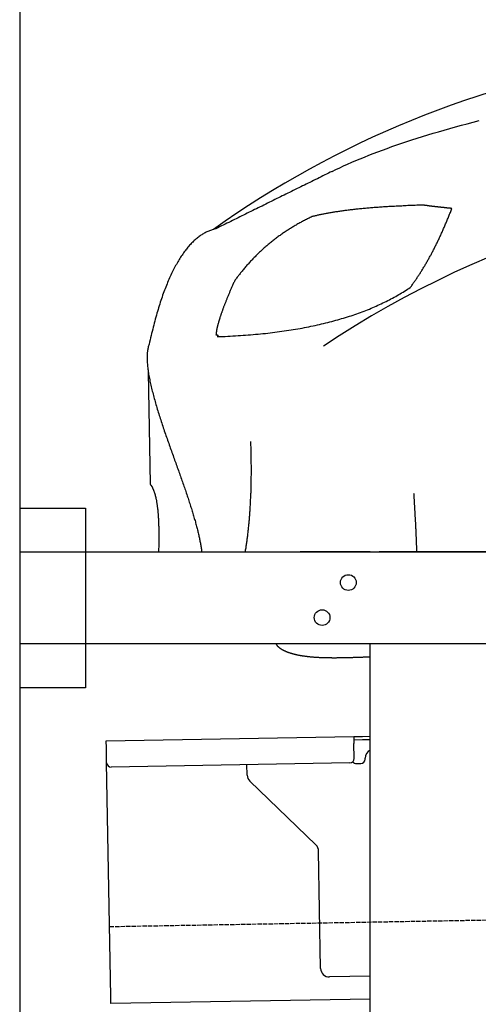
# Model space of a CAD drawing. Extents: x 1073 to 6773, y 5991 to 11616.
# Tile 35 of 58: x 1073 to 1596, y 9922 to 11046. Entities that reach past the tile are written whole.
import ezdxf

# ---------------------------------------------------------------- set-up
doc = ezdxf.new("R2010")
doc.units = 0
doc.linetypes.add('GEN3', pattern=[6.25, 5, -1.25])
doc.layers.get('0').update_dxf_attribs({"linetype": 'CONTINUOUS'})
doc.layers.add('3', color=6, linetype='GEN3')
doc.layers.add('CAR', color=10, linetype='CONTINUOUS')

msp = doc.modelspace()

# ---------------------------------------------------------------- linework, layer by layer
for p, q in [((1072.8, 11115.9), (1072.8, 6165.9)), ((1072.8, 10488), (1147.8, 10488)), ((1147.8, 10488), (1147.8, 10283)), ((1072.8, 10438), (1812.8, 10438)), ((1472.8, 10438), (1392.8, 10438)), ((1472.8, 10438), (1482.8, 10438)), ((1722.8, 10438), (1482.8, 10438)), ((1812.8, 10333), (1072.8, 10333)), ((1472.8, 8708), (1472.8, 10333)), ((1147.8, 10283), (1072.8, 10283)), ((1171.6, 10222.3), (1454, 10227.2)), ((1171.7, 10214.3), (1171.6, 10222.3)), ((1454, 10227.2), (1464, 10227.4)), ((1454, 10227.2), (1454.2, 10219.2)), ((1464.1, 10223.4), (1454.1, 10223.2)), ((1454.5, 10202.2), (1454.2, 10219.2)), ((1464, 10227.4), (1472.8, 10227.5)), ((1472.8, 10223.5), (1464.1, 10223.4)), ((1172, 10197.3), (1171.7, 10214.3)), ((1176.7, 9930.3), (1172, 10197.3)), ((1449.6, 10197.1), (1177.1, 10192.4)), ((1457.1, 10196.3), (1462.1, 10196.3)), ((1467, 10201.4), (1467, 10202.4)), ((1332.3, 10183.2), (1332.1, 10195.1)), ((1410.8, 10103.4), (1335.3, 10176.2)), ((1416.1, 9962.5), (1413.8, 10096.3)), ((1472.8, 9953.5), (1426.3, 9952.7)), ((1176.8, 9922.3), (1176.7, 9930.3)), ((1472.8, 9927.5), (1176.8, 9922.3))]:
    msp.add_line(p, q)
for centre in [(1447.8, 10403), (1417.8, 10363)]:
    msp.add_circle(centre, 9)
for centre, radius, start, end in [((1477, 10202.6), 10, 114.7874, 181), ((1177, 10197.4), 5, 181, 271), ((1449.5, 10202.1), 5, 271, 1), ((1457, 10201.3), 5, 214.2367, 271), ((1462, 10201.3), 5, 271, 1), ((1342.3, 10183.4), 10, 181, 226), ((1403.8, 10096.2), 10, 1, 46), ((1426.1, 9962.7), 10, 181, 271)]:
    msp.add_arc(centre, radius, start, end)
at = {"layer": '3'}
msp.add_line((1175.3, 10010.3), (6230.5, 10098.5), dxfattribs=at)
at = {"layer": 'CAR'}
msp.add_line((1219.5, 10643.5), (1221.7, 10515.2), dxfattribs=at)
for points in [[(1429.2, 10872.4, 0), (1433.5, 10874.5, 0), (1437.9, 10876.6, 0), (1442.4, 10878.6, 0), (1446.9, 10880.7, 0), (1451.6, 10882.8, 0), (1456.3, 10884.8, 0), (1461.2, 10886.8, 0), (1466.1, 10888.8, 0), (1471.1, 10890.8, 0), (1476.2, 10892.8, 0), (1481.4, 10894.8, 0), (1486.7, 10896.8, 0), (1492.1, 10898.7, 0), (1497.5, 10900.7, 0), (1503.1, 10902.6, 0), (1508.7, 10904.5, 0), (1514.5, 10906.5, 0), (1520.3, 10908.4, 0), (1526.2, 10910.3, 0), (1532.2, 10912.1, 0), (1538.3, 10914, 0), (1544.5, 10915.9, 0), (1550.8, 10917.7, 0), (1557.1, 10919.6, 0), (1563.6, 10921.4, 0), (1570.1, 10923.2, 0), (1576.8, 10925, 0), (1583.5, 10926.8, 0), (1590.3, 10928.6, 0), (1597.2, 10930.4, 0)], [(1429.2, 10872.4, 0), (1427.1, 10871.4, 0), (1425, 10870.3, 0), (1422.9, 10869.3, 0), (1420.8, 10868.3, 0), (1418.7, 10867.2, 0), (1416.6, 10866.2, 0), (1414.5, 10865.1, 0), (1412.4, 10864.1, 0), (1410.3, 10863.1, 0), (1408.2, 10862, 0), (1406.1, 10861, 0), (1404, 10859.9, 0), (1401.9, 10858.9, 0), (1399.8, 10857.9, 0), (1397.7, 10856.8, 0), (1395.5, 10855.8, 0), (1393.4, 10854.8, 0), (1391.3, 10853.7, 0), (1389.2, 10852.7, 0), (1387.1, 10851.6, 0), (1385, 10850.6, 0), (1382.9, 10849.6, 0), (1380.8, 10848.5, 0), (1378.7, 10847.5, 0), (1376.6, 10846.4, 0), (1374.5, 10845.4, 0), (1372.4, 10844.4, 0), (1370.3, 10843.3, 0), (1368.2, 10842.3, 0), (1366.1, 10841.3, 0), (1364, 10840.2, 0), (1361.9, 10839.2, 0), (1359.8, 10838.1, 0), (1357.7, 10837.1, 0), (1355.6, 10836.1, 0), (1353.5, 10835, 0), (1351.4, 10834, 0), (1349.3, 10832.9, 0), (1347.2, 10831.9, 0), (1345, 10830.9, 0), (1343, 10829.8, 0), (1340.8, 10828.8, 0), (1338.7, 10827.8, 0), (1336.6, 10826.7, 0), (1334.5, 10825.7, 0), (1332.4, 10824.6, 0), (1330.3, 10823.6, 0), (1328.2, 10822.6, 0), (1326.1, 10821.5, 0), (1324, 10820.5, 0), (1321.9, 10819.4, 0), (1319.8, 10818.4, 0), (1317.7, 10817.4, 0), (1315.6, 10816.3, 0), (1313.5, 10815.3, 0), (1311.4, 10814.2, 0), (1309.3, 10813.2, 0), (1307.2, 10812.2, 0), (1305.1, 10811.1, 0), (1303, 10810.1, 0), (1300.9, 10809.1, 0), (1298.8, 10808, 0), (1296.7, 10807, 0)], [(1533.2, 10833.9, 0), (1531.4, 10833.8, 0), (1529.6, 10833.8, 0), (1527.8, 10833.7, 0), (1526, 10833.7, 0), (1524.2, 10833.6, 0), (1522.5, 10833.5, 0), (1520.7, 10833.5, 0), (1519, 10833.4, 0), (1517.3, 10833.3, 0), (1515.5, 10833.3, 0), (1513.8, 10833.2, 0), (1512.1, 10833.1, 0), (1510.5, 10833, 0), (1508.8, 10832.9, 0), (1507.1, 10832.9, 0), (1505.4, 10832.8, 0), (1503.8, 10832.7, 0), (1502.2, 10832.6, 0), (1500.5, 10832.5, 0), (1498.9, 10832.4, 0), (1497.3, 10832.3, 0), (1495.7, 10832.3, 0), (1494.1, 10832.2, 0), (1492.5, 10832.1, 0), (1491, 10832, 0), (1489.4, 10831.9, 0), (1487.9, 10831.8, 0), (1486.3, 10831.7, 0), (1484.8, 10831.6, 0), (1483.3, 10831.4, 0), (1481.8, 10831.3, 0), (1480.3, 10831.2, 0), (1478.8, 10831.1, 0), (1477.3, 10831, 0), (1475.9, 10830.9, 0), (1474.4, 10830.8, 0), (1473, 10830.7, 0), (1471.5, 10830.5, 0), (1470.1, 10830.4, 0), (1468.7, 10830.3, 0), (1467.3, 10830.2, 0), (1465.9, 10830, 0), (1464.5, 10829.9, 0), (1463.2, 10829.8, 0), (1461.8, 10829.6, 0), (1460.4, 10829.5, 0), (1459.1, 10829.4, 0), (1457.8, 10829.2, 0), (1456.4, 10829.1, 0), (1455.1, 10828.9, 0), (1453.8, 10828.8, 0), (1452.5, 10828.7, 0), (1451.2, 10828.5, 0), (1450, 10828.4, 0), (1448.7, 10828.2, 0), (1447.5, 10828.1, 0), (1446.2, 10827.9, 0), (1445, 10827.7, 0), (1443.8, 10827.6, 0), (1442.5, 10827.4, 0), (1441.3, 10827.3, 0), (1440.2, 10827.1, 0), (1439, 10826.9, 0), (1437.8, 10826.8, 0), (1436.6, 10826.6, 0), (1435.5, 10826.4, 0), (1434.3, 10826.3, 0), (1433.2, 10826.1, 0), (1432.1, 10825.9, 0), (1431, 10825.7, 0), (1429.9, 10825.6, 0), (1428.8, 10825.4, 0), (1427.7, 10825.2, 0), (1426.6, 10825, 0), (1425.6, 10824.8, 0), (1424.5, 10824.6, 0), (1423.5, 10824.5, 0), (1422.5, 10824.3, 0), (1421.5, 10824.1, 0), (1420.4, 10823.9, 0), (1419.4, 10823.7, 0), (1418.5, 10823.5, 0), (1417.5, 10823.3, 0), (1416.5, 10823.1, 0), (1415.5, 10822.9, 0), (1414.6, 10822.7, 0), (1413.7, 10822.5, 0), (1412.7, 10822.3, 0), (1411.8, 10822.1, 0), (1410.9, 10821.8, 0), (1410, 10821.6, 0), (1409.1, 10821.4, 0), (1408.2, 10821.2, 0), (1407.4, 10821, 0), (1406.5, 10820.8, 0)], [(1518.5, 10740, 0), (1519.1, 10740.8, 0), (1519.7, 10741.5, 0), (1520.2, 10742.3, 0), (1520.8, 10743.1, 0), (1521.3, 10743.9, 0), (1521.9, 10744.7, 0), (1522.5, 10745.4, 0), (1523, 10746.2, 0), (1523.6, 10747, 0), (1524.1, 10747.8, 0), (1524.7, 10748.6, 0), (1525.2, 10749.4, 0), (1525.8, 10750.2, 0), (1526.3, 10751.1, 0), (1526.8, 10751.9, 0), (1527.4, 10752.7, 0), (1527.9, 10753.5, 0), (1528.5, 10754.4, 0), (1529, 10755.2, 0), (1529.6, 10756, 0), (1530.1, 10756.9, 0), (1530.6, 10757.7, 0), (1531.2, 10758.6, 0), (1531.7, 10759.4, 0), (1532.2, 10760.3, 0), (1532.8, 10761.2, 0), (1533.3, 10762, 0), (1533.8, 10762.9, 0), (1534.3, 10763.8, 0), (1534.9, 10764.6, 0), (1535.4, 10765.5, 0), (1535.9, 10766.4, 0), (1536.4, 10767.3, 0), (1537, 10768.2, 0), (1537.5, 10769.1, 0), (1538, 10770, 0), (1538.5, 10770.9, 0), (1539, 10771.8, 0), (1539.5, 10772.7, 0), (1540, 10773.6, 0), (1540.5, 10774.6, 0), (1541, 10775.5, 0), (1541.6, 10776.4, 0), (1542.1, 10777.3, 0), (1542.6, 10778.3, 0), (1543.1, 10779.2, 0), (1543.6, 10780.2, 0), (1544.1, 10781.1, 0), (1544.6, 10782.1, 0), (1545.1, 10783, 0), (1545.6, 10784, 0), (1546, 10784.9, 0), (1546.5, 10785.9, 0), (1547, 10786.9, 0), (1547.5, 10787.9, 0), (1548, 10788.8, 0), (1548.5, 10789.8, 0), (1549, 10790.8, 0), (1549.5, 10791.8, 0), (1549.9, 10792.8, 0), (1550.4, 10793.8, 0), (1550.9, 10794.8, 0), (1551.4, 10795.8, 0), (1551.8, 10796.8, 0), (1552.3, 10797.8, 0), (1552.8, 10798.9, 0), (1553.3, 10799.9, 0), (1553.7, 10800.9, 0), (1554.2, 10801.9, 0), (1554.7, 10803, 0), (1555.2, 10804, 0), (1555.6, 10805.1, 0), (1556.1, 10806.1, 0), (1556.5, 10807.2, 0), (1557, 10808.2, 0), (1557.5, 10809.3, 0), (1557.9, 10810.3, 0), (1558.4, 10811.4, 0), (1558.8, 10812.5, 0), (1559.3, 10813.5, 0), (1559.7, 10814.6, 0), (1560.2, 10815.7, 0), (1560.6, 10816.8, 0), (1561.1, 10817.9, 0), (1561.5, 10819, 0), (1562, 10820.1, 0), (1562.4, 10821.2, 0), (1562.8, 10822.3, 0), (1563.3, 10823.4, 0), (1563.7, 10824.5, 0), (1564.2, 10825.6, 0), (1564.6, 10826.7, 0), (1565, 10827.9, 0), (1565.5, 10829, 0), (1565.9, 10830.1, 0)], [(1565.9, 10830.1, 0), (1565.5, 10830.2, 0), (1565.2, 10830.2, 0), (1564.8, 10830.2, 0), (1564.4, 10830.3, 0), (1564, 10830.3, 0), (1563.7, 10830.3, 0), (1563.3, 10830.4, 0), (1562.9, 10830.4, 0), (1562.6, 10830.4, 0), (1562.2, 10830.5, 0), (1561.8, 10830.5, 0), (1561.5, 10830.5, 0), (1561.1, 10830.6, 0), (1560.7, 10830.6, 0), (1560.3, 10830.6, 0), (1560, 10830.7, 0), (1559.6, 10830.7, 0), (1559.3, 10830.7, 0), (1558.9, 10830.8, 0), (1558.5, 10830.8, 0), (1558.2, 10830.9, 0), (1557.8, 10830.9, 0), (1557.5, 10830.9, 0), (1557.1, 10831, 0), (1556.7, 10831, 0), (1556.4, 10831, 0), (1556, 10831.1, 0), (1555.7, 10831.1, 0), (1555.3, 10831.1, 0), (1555, 10831.2, 0), (1554.6, 10831.2, 0), (1554.2, 10831.3, 0), (1553.9, 10831.3, 0), (1553.5, 10831.3, 0), (1553.2, 10831.4, 0), (1552.8, 10831.4, 0), (1552.5, 10831.5, 0), (1552.1, 10831.5, 0), (1551.8, 10831.5, 0), (1551.4, 10831.6, 0), (1551.1, 10831.6, 0), (1550.7, 10831.6, 0), (1550.4, 10831.7, 0), (1550, 10831.7, 0), (1549.7, 10831.8, 0), (1549.3, 10831.8, 0), (1549, 10831.8, 0), (1548.7, 10831.9, 0), (1548.3, 10831.9, 0), (1548, 10832, 0), (1547.6, 10832, 0), (1547.3, 10832, 0), (1546.9, 10832.1, 0), (1546.6, 10832.1, 0), (1546.3, 10832.2, 0), (1545.9, 10832.2, 0), (1545.6, 10832.2, 0), (1545.2, 10832.3, 0), (1544.9, 10832.3, 0), (1544.6, 10832.4, 0), (1544.2, 10832.4, 0), (1543.9, 10832.4, 0), (1543.6, 10832.5, 0), (1543.2, 10832.5, 0), (1542.9, 10832.6, 0), (1542.6, 10832.6, 0), (1542.2, 10832.7, 0), (1541.9, 10832.7, 0), (1541.6, 10832.7, 0), (1541.2, 10832.8, 0), (1540.9, 10832.8, 0), (1540.6, 10832.9, 0), (1540.2, 10832.9, 0), (1539.9, 10833, 0), (1539.6, 10833, 0), (1539.3, 10833, 0), (1538.9, 10833.1, 0), (1538.6, 10833.1, 0), (1538.3, 10833.2, 0), (1538, 10833.2, 0), (1537.6, 10833.3, 0), (1537.3, 10833.3, 0), (1537, 10833.4, 0), (1536.7, 10833.4, 0), (1536.3, 10833.4, 0), (1536, 10833.5, 0), (1535.7, 10833.5, 0), (1535.4, 10833.6, 0), (1535.1, 10833.6, 0), (1534.8, 10833.7, 0), (1534.4, 10833.7, 0), (1534.1, 10833.8, 0), (1533.8, 10833.8, 0), (1533.5, 10833.8, 0), (1533.2, 10833.9, 0)], [(1406.5, 10820.8, 0), (1405.4, 10820.2, 0), (1404.3, 10819.7, 0), (1403.2, 10819.2, 0), (1402.1, 10818.6, 0), (1401, 10818.1, 0), (1399.9, 10817.6, 0), (1398.8, 10817, 0), (1397.7, 10816.4, 0), (1396.6, 10815.9, 0), (1395.5, 10815.3, 0), (1394.5, 10814.7, 0), (1393.4, 10814.2, 0), (1392.3, 10813.6, 0), (1391.2, 10813, 0), (1390.2, 10812.4, 0), (1389.1, 10811.8, 0), (1388.1, 10811.2, 0), (1387, 10810.6, 0), (1386, 10810, 0), (1384.9, 10809.3, 0), (1383.9, 10808.7, 0), (1382.9, 10808.1, 0), (1381.8, 10807.4, 0), (1380.8, 10806.8, 0), (1379.8, 10806.2, 0), (1378.8, 10805.5, 0), (1377.8, 10804.8, 0), (1376.7, 10804.2, 0), (1375.7, 10803.5, 0), (1374.7, 10802.8, 0), (1373.7, 10802.2, 0), (1372.7, 10801.5, 0), (1371.8, 10800.8, 0), (1370.8, 10800.1, 0), (1369.8, 10799.4, 0), (1368.8, 10798.7, 0), (1367.8, 10798, 0), (1366.8, 10797.3, 0), (1365.9, 10796.5, 0), (1364.9, 10795.8, 0), (1364, 10795.1, 0), (1363, 10794.3, 0), (1362.1, 10793.6, 0), (1361.1, 10792.8, 0), (1360.2, 10792.1, 0), (1359.2, 10791.3, 0), (1358.3, 10790.6, 0), (1357.4, 10789.8, 0), (1356.4, 10789, 0), (1355.5, 10788.2, 0), (1354.6, 10787.5, 0), (1353.7, 10786.7, 0), (1352.8, 10785.9, 0), (1351.9, 10785.1, 0), (1351, 10784.3, 0), (1350.1, 10783.5, 0), (1349.2, 10782.6, 0), (1348.3, 10781.8, 0), (1347.4, 10781, 0), (1346.5, 10780.2, 0), (1345.6, 10779.3, 0), (1344.8, 10778.5, 0), (1343.9, 10777.6, 0), (1343, 10776.8, 0), (1342.2, 10775.9, 0), (1341.3, 10775, 0), (1340.4, 10774.2, 0), (1339.6, 10773.3, 0), (1338.7, 10772.4, 0), (1337.9, 10771.5, 0), (1337.1, 10770.6, 0), (1336.2, 10769.8, 0), (1335.4, 10768.8, 0), (1334.6, 10767.9, 0), (1333.7, 10767, 0), (1332.9, 10766.1, 0), (1332.1, 10765.2, 0), (1331.3, 10764.3, 0), (1330.5, 10763.3, 0), (1329.7, 10762.4, 0), (1328.9, 10761.4, 0), (1328.1, 10760.5, 0), (1327.3, 10759.5, 0), (1326.5, 10758.6, 0), (1325.7, 10757.6, 0), (1324.9, 10756.6, 0), (1324.2, 10755.7, 0), (1323.4, 10754.7, 0), (1322.6, 10753.7, 0), (1321.9, 10752.7, 0), (1321.1, 10751.7, 0), (1320.3, 10750.7, 0), (1319.6, 10749.7, 0), (1318.8, 10748.7, 0), (1318.1, 10747.7, 0)], [(1296.7, 10807, 0), (1295.6, 10806.7, 0), (1294.6, 10806.5, 0), (1293.5, 10806.2, 0), (1292.5, 10805.8, 0), (1291.5, 10805.5, 0), (1290.5, 10805.1, 0), (1289.4, 10804.7, 0), (1288.4, 10804.3, 0), (1287.4, 10803.9, 0), (1286.4, 10803.4, 0), (1285.4, 10802.9, 0), (1284.4, 10802.4, 0), (1283.4, 10801.9, 0), (1282.5, 10801.3, 0), (1281.5, 10800.7, 0), (1280.5, 10800.1, 0), (1279.6, 10799.5, 0), (1278.6, 10798.8, 0), (1277.6, 10798.1, 0), (1276.7, 10797.4, 0), (1275.8, 10796.7, 0), (1274.8, 10795.9, 0), (1273.9, 10795.1, 0), (1273, 10794.3, 0), (1272, 10793.5, 0), (1271.1, 10792.6, 0), (1270.2, 10791.8, 0), (1269.3, 10790.9, 0), (1268.4, 10789.9, 0), (1267.5, 10789, 0), (1266.6, 10788, 0), (1265.7, 10787, 0), (1264.8, 10786, 0), (1264, 10784.9, 0), (1263.1, 10783.8, 0), (1262.2, 10782.8, 0), (1261.4, 10781.6, 0), (1260.5, 10780.5, 0), (1259.7, 10779.3, 0), (1258.8, 10778.1, 0), (1258, 10776.9, 0), (1257.2, 10775.7, 0), (1256.3, 10774.4, 0), (1255.5, 10773.1, 0), (1254.7, 10771.8, 0), (1253.9, 10770.4, 0), (1253.1, 10769.1, 0), (1252.3, 10767.7, 0), (1251.5, 10766.3, 0), (1250.7, 10764.8, 0), (1249.9, 10763.4, 0), (1249.1, 10761.9, 0), (1248.3, 10760.4, 0), (1247.6, 10758.8, 0), (1246.8, 10757.3, 0), (1246, 10755.7, 0), (1245.3, 10754.1, 0), (1244.5, 10752.5, 0), (1243.8, 10750.8, 0), (1243, 10749.1, 0), (1242.3, 10747.4, 0), (1241.6, 10745.7, 0), (1240.9, 10743.9, 0), (1240.1, 10742.2, 0), (1239.4, 10740.4, 0), (1238.7, 10738.5, 0), (1238, 10736.7, 0), (1237.3, 10734.8, 0), (1236.6, 10732.9, 0), (1235.9, 10731, 0), (1235.3, 10729, 0), (1234.6, 10727.1, 0), (1233.9, 10725.1, 0), (1233.2, 10723, 0), (1232.6, 10721, 0), (1231.9, 10718.9, 0), (1231.3, 10716.8, 0), (1230.6, 10714.7, 0), (1230, 10712.6, 0), (1229.3, 10710.4, 0), (1228.7, 10708.2, 0), (1228.1, 10706, 0), (1227.5, 10703.8, 0), (1226.9, 10701.5, 0), (1226.3, 10699.2, 0), (1225.7, 10696.9, 0), (1225.1, 10694.6, 0), (1224.5, 10692.2, 0), (1223.9, 10689.8, 0), (1223.3, 10687.4, 0), (1222.7, 10685, 0), (1222.1, 10682.5, 0), (1221.6, 10680, 0), (1221, 10677.5, 0), (1220.5, 10675, 0)], [(1318.1, 10747.7, 0), (1317.7, 10746.8, 0), (1317.3, 10745.9, 0), (1316.9, 10745, 0), (1316.5, 10744.1, 0), (1316.1, 10743.2, 0), (1315.7, 10742.3, 0), (1315.3, 10741.4, 0), (1314.9, 10740.5, 0), (1314.5, 10739.7, 0), (1314.2, 10738.8, 0), (1313.8, 10737.9, 0), (1313.4, 10737.1, 0), (1313.1, 10736.3, 0), (1312.7, 10735.4, 0), (1312.3, 10734.6, 0), (1312, 10733.8, 0), (1311.6, 10732.9, 0), (1311.3, 10732.1, 0), (1311, 10731.3, 0), (1310.6, 10730.5, 0), (1310.3, 10729.7, 0), (1310, 10728.9, 0), (1309.6, 10728.1, 0), (1309.3, 10727.3, 0), (1309, 10726.5, 0), (1308.7, 10725.8, 0), (1308.4, 10725, 0), (1308.1, 10724.2, 0), (1307.8, 10723.5, 0), (1307.5, 10722.7, 0), (1307.2, 10722, 0), (1306.9, 10721.3, 0), (1306.6, 10720.5, 0), (1306.3, 10719.8, 0), (1306, 10719.1, 0), (1305.8, 10718.4, 0), (1305.5, 10717.6, 0), (1305.2, 10716.9, 0), (1305, 10716.2, 0), (1304.7, 10715.5, 0), (1304.5, 10714.9, 0), (1304.2, 10714.2, 0), (1304, 10713.5, 0), (1303.7, 10712.8, 0), (1303.5, 10712.2, 0), (1303.3, 10711.5, 0), (1303, 10710.8, 0), (1302.8, 10710.2, 0), (1302.6, 10709.6, 0), (1302.4, 10708.9, 0), (1302.2, 10708.3, 0), (1302, 10707.7, 0), (1301.8, 10707, 0), (1301.5, 10706.4, 0), (1301.3, 10705.8, 0), (1301.2, 10705.2, 0), (1301, 10704.6, 0), (1300.8, 10704, 0), (1300.6, 10703.4, 0), (1300.4, 10702.8, 0), (1300.3, 10702.3, 0), (1300.1, 10701.7, 0), (1299.9, 10701.1, 0), (1299.8, 10700.6, 0), (1299.6, 10700, 0), (1299.5, 10699.5, 0), (1299.3, 10698.9, 0), (1299.2, 10698.4, 0), (1299, 10697.9, 0), (1298.9, 10697.3, 0), (1298.7, 10696.8, 0), (1298.6, 10696.3, 0), (1298.5, 10695.8, 0), (1298.4, 10695.3, 0), (1298.2, 10694.8, 0), (1298.1, 10694.3, 0), (1298, 10693.8, 0), (1297.9, 10693.3, 0), (1297.8, 10692.9, 0), (1297.7, 10692.4, 0), (1297.6, 10691.9, 0), (1297.5, 10691.5, 0), (1297.5, 10691, 0), (1297.4, 10690.6, 0), (1297.3, 10690.1, 0), (1297.2, 10689.7, 0), (1297.2, 10689.3, 0), (1297.1, 10688.8, 0), (1297, 10688.4, 0), (1297, 10688, 0), (1296.9, 10687.6, 0), (1296.9, 10687.2, 0), (1296.8, 10686.8, 0), (1296.8, 10686.4, 0), (1296.7, 10686, 0)], [(1298.1, 10683.8, 0), (1301.1, 10683.9, 0), (1304.1, 10684, 0), (1307.1, 10684.1, 0), (1310.1, 10684.2, 0), (1313.1, 10684.4, 0), (1316, 10684.5, 0), (1319, 10684.7, 0), (1321.9, 10684.9, 0), (1324.8, 10685.1, 0), (1327.7, 10685.3, 0), (1330.6, 10685.5, 0), (1333.5, 10685.7, 0), (1336.3, 10685.9, 0), (1339.1, 10686.2, 0), (1342, 10686.4, 0), (1344.8, 10686.7, 0), (1347.6, 10687, 0), (1350.3, 10687.3, 0), (1353.1, 10687.5, 0), (1355.8, 10687.9, 0), (1358.6, 10688.2, 0), (1361.3, 10688.5, 0), (1364, 10688.8, 0), (1366.7, 10689.2, 0), (1369.3, 10689.5, 0), (1372, 10689.9, 0), (1374.6, 10690.3, 0), (1377.2, 10690.6, 0), (1379.9, 10691, 0), (1382.5, 10691.4, 0), (1385, 10691.9, 0), (1387.6, 10692.3, 0), (1390.1, 10692.7, 0), (1392.7, 10693.2, 0), (1395.2, 10693.6, 0), (1397.7, 10694.1, 0), (1400.2, 10694.6, 0), (1402.7, 10695.1, 0), (1405.1, 10695.6, 0), (1407.5, 10696.1, 0), (1410, 10696.6, 0), (1412.4, 10697.1, 0), (1414.8, 10697.7, 0), (1417.2, 10698.2, 0), (1419.5, 10698.8, 0), (1421.9, 10699.4, 0), (1424.2, 10699.9, 0), (1426.5, 10700.5, 0), (1428.8, 10701.1, 0), (1431.1, 10701.7, 0), (1433.4, 10702.4, 0), (1435.7, 10703, 0), (1437.9, 10703.6, 0), (1440.1, 10704.3, 0), (1442.4, 10705, 0), (1444.6, 10705.6, 0), (1446.7, 10706.3, 0), (1448.9, 10707, 0), (1451.1, 10707.7, 0), (1453.2, 10708.4, 0), (1455.3, 10709.2, 0), (1457.4, 10709.9, 0), (1459.5, 10710.6, 0), (1461.6, 10711.4, 0), (1463.7, 10712.2, 0), (1465.7, 10713, 0), (1467.8, 10713.7, 0), (1469.8, 10714.5, 0), (1471.8, 10715.3, 0), (1473.8, 10716.2, 0), (1475.7, 10717, 0), (1477.7, 10717.8, 0), (1479.6, 10718.7, 0), (1481.5, 10719.5, 0), (1483.5, 10720.4, 0), (1485.4, 10721.3, 0), (1487.2, 10722.2, 0), (1489.1, 10723.1, 0), (1491, 10724, 0), (1492.8, 10724.9, 0), (1494.6, 10725.9, 0), (1496.4, 10726.8, 0), (1498.2, 10727.8, 0), (1500, 10728.7, 0), (1501.8, 10729.7, 0), (1503.5, 10730.7, 0), (1505.2, 10731.7, 0), (1506.9, 10732.7, 0), (1508.6, 10733.7, 0), (1510.3, 10734.7, 0), (1512, 10735.8, 0), (1513.6, 10736.8, 0), (1515.3, 10737.9, 0), (1516.9, 10738.9, 0), (1518.5, 10740, 0)], [(1296.7, 10686, 0), (1296.8, 10686, 0), (1296.9, 10686, 0), (1297, 10686, 0), (1297, 10686, 0), (1297.1, 10686, 0), (1297.2, 10686, 0), (1297.2, 10686, 0), (1297.3, 10686, 0), (1297.3, 10686, 0), (1297.4, 10686, 0), (1297.5, 10686, 0), (1297.5, 10686, 0), (1297.6, 10686, 0), (1297.6, 10686, 0), (1297.7, 10685.9, 0), (1297.7, 10685.9, 0), (1297.8, 10685.9, 0), (1297.8, 10685.9, 0), (1297.9, 10685.9, 0), (1297.9, 10685.9, 0), (1298, 10685.9, 0), (1298, 10685.9, 0), (1298, 10685.9, 0), (1298.1, 10685.8, 0), (1298.1, 10685.8, 0), (1298.2, 10685.8, 0), (1298.2, 10685.8, 0), (1298.2, 10685.8, 0), (1298.3, 10685.8, 0), (1298.3, 10685.8, 0), (1298.4, 10685.7, 0), (1298.4, 10685.7, 0), (1298.4, 10685.7, 0), (1298.5, 10685.7, 0), (1298.5, 10685.7, 0), (1298.5, 10685.7, 0), (1298.5, 10685.6, 0), (1298.6, 10685.6, 0), (1298.6, 10685.6, 0), (1298.6, 10685.6, 0), (1298.6, 10685.6, 0), (1298.7, 10685.5, 0), (1298.7, 10685.5, 0), (1298.7, 10685.5, 0), (1298.7, 10685.5, 0), (1298.7, 10685.4, 0), (1298.8, 10685.4, 0), (1298.8, 10685.4, 0), (1298.8, 10685.4, 0), (1298.8, 10685.4, 0), (1298.8, 10685.3, 0), (1298.8, 10685.3, 0), (1298.8, 10685.3, 0), (1298.8, 10685.2, 0), (1298.8, 10685.2, 0), (1298.8, 10685.2, 0), (1298.8, 10685.2, 0), (1298.8, 10685.1, 0), (1298.8, 10685.1, 0), (1298.8, 10685.1, 0), (1298.8, 10685, 0), (1298.8, 10685, 0), (1298.8, 10685, 0), (1298.8, 10685, 0), (1298.8, 10684.9, 0), (1298.8, 10684.9, 0), (1298.8, 10684.9, 0), (1298.8, 10684.8, 0), (1298.8, 10684.8, 0), (1298.8, 10684.8, 0), (1298.8, 10684.7, 0), (1298.7, 10684.7, 0), (1298.7, 10684.7, 0), (1298.7, 10684.6, 0), (1298.7, 10684.6, 0), (1298.7, 10684.5, 0), (1298.6, 10684.5, 0), (1298.6, 10684.5, 0), (1298.6, 10684.4, 0), (1298.6, 10684.4, 0), (1298.5, 10684.4, 0), (1298.5, 10684.3, 0), (1298.5, 10684.3, 0), (1298.5, 10684.2, 0), (1298.4, 10684.2, 0), (1298.4, 10684.1, 0), (1298.4, 10684.1, 0), (1298.3, 10684.1, 0), (1298.3, 10684, 0), (1298.3, 10684, 0), (1298.2, 10683.9, 0), (1298.2, 10683.9, 0), (1298.2, 10683.8, 0), (1298.1, 10683.8, 0), (1298.1, 10683.8, 0)], [(1220.5, 10675, 0), (1220.1, 10674.1, 0), (1219.8, 10673.1, 0), (1219.5, 10672.1, 0), (1219.3, 10671, 0), (1219, 10670, 0), (1218.8, 10668.9, 0), (1218.7, 10667.8, 0), (1218.5, 10666.6, 0), (1218.4, 10665.5, 0), (1218.3, 10664.3, 0), (1218.2, 10663.1, 0), (1218.2, 10661.8, 0), (1218.2, 10660.6, 0), (1218.2, 10659.3, 0), (1218.2, 10658, 0), (1218.2, 10656.6, 0), (1218.3, 10655.3, 0), (1218.3, 10653.9, 0), (1218.5, 10652.5, 0), (1218.6, 10651.1, 0), (1218.7, 10649.7, 0), (1218.9, 10648.3, 0), (1219, 10646.8, 0), (1219.2, 10645.3, 0), (1219.5, 10643.9, 0), (1219.7, 10642.3, 0), (1219.9, 10640.8, 0), (1220.2, 10639.3, 0), (1220.5, 10637.7, 0), (1220.8, 10636.2, 0), (1221.1, 10634.6, 0), (1221.4, 10633, 0), (1221.7, 10631.4, 0), (1222.1, 10629.8, 0), (1222.5, 10628.2, 0), (1222.8, 10626.5, 0), (1223.2, 10624.9, 0), (1223.6, 10623.2, 0), (1224, 10621.5, 0), (1224.5, 10619.9, 0), (1224.9, 10618.2, 0), (1225.3, 10616.5, 0), (1225.8, 10614.8, 0), (1226.3, 10613.1, 0), (1226.8, 10611.4, 0), (1227.2, 10609.6, 0), (1227.7, 10607.9, 0), (1228.2, 10606.2, 0), (1228.8, 10604.4, 0), (1229.3, 10602.7, 0), (1229.8, 10600.9, 0), (1230.3, 10599.2, 0), (1230.9, 10597.4, 0), (1231.4, 10595.7, 0), (1232, 10593.9, 0), (1232.6, 10592.1, 0), (1233.1, 10590.4, 0), (1233.7, 10588.6, 0), (1234.3, 10586.8, 0), (1234.9, 10585.1, 0), (1235.5, 10583.3, 0), (1236, 10581.5, 0), (1236.6, 10579.7, 0), (1237.2, 10578, 0), (1237.8, 10576.2, 0), (1238.5, 10574.4, 0), (1239.1, 10572.6, 0), (1239.7, 10570.9, 0), (1240.3, 10569.1, 0), (1240.9, 10567.3, 0), (1241.5, 10565.6, 0), (1242.1, 10563.8, 0), (1242.8, 10562, 0), (1243.4, 10560.3, 0), (1244, 10558.5, 0), (1244.6, 10556.8, 0), (1245.2, 10555, 0), (1245.8, 10553.3, 0), (1246.5, 10551.5, 0), (1247.1, 10549.8, 0), (1247.7, 10548, 0), (1248.3, 10546.3, 0), (1248.9, 10544.6, 0), (1249.5, 10542.9, 0), (1250.2, 10541.2, 0), (1250.8, 10539.5, 0), (1251.4, 10537.8, 0), (1252, 10536.1, 0), (1252.6, 10534.4, 0), (1253.2, 10532.7, 0), (1253.8, 10531, 0), (1254.4, 10529.4, 0), (1255, 10527.7, 0), (1255.6, 10526, 0), (1256.2, 10524.4, 0), (1256.7, 10522.8, 0), (1257.3, 10521.1, 0), (1257.9, 10519.5, 0), (1258.5, 10517.9, 0), (1259, 10516.3, 0), (1259.6, 10514.7, 0), (1260.1, 10513.1, 0), (1260.7, 10511.5, 0), (1261.2, 10509.9, 0), (1261.8, 10508.4, 0), (1262.3, 10506.8, 0), (1262.8, 10505.3, 0), (1263.3, 10503.7, 0), (1263.9, 10502.2, 0), (1264.4, 10500.7, 0), (1264.9, 10499.2, 0), (1265.4, 10497.7, 0), (1265.9, 10496.2, 0), (1266.3, 10494.7, 0), (1266.8, 10493.2, 0), (1267.3, 10491.8, 0), (1267.8, 10490.3, 0), (1268.2, 10488.9, 0), (1268.7, 10487.4, 0), (1269.1, 10486, 0), (1269.6, 10484.6, 0), (1270, 10483.2, 0), (1270.4, 10481.8, 0), (1270.8, 10480.4, 0), (1271.2, 10479.1, 0), (1271.6, 10477.7, 0), (1272, 10476.3, 0), (1272.4, 10475, 0), (1272.8, 10473.7, 0), (1273.2, 10472.3, 0), (1273.5, 10471, 0), (1273.9, 10469.7, 0), (1274.2, 10468.4, 0), (1274.6, 10467.1, 0), (1274.9, 10465.9, 0), (1275.2, 10464.6, 0), (1275.6, 10463.3, 0), (1275.9, 10462.1, 0), (1276.2, 10460.9, 0), (1276.5, 10459.6, 0), (1276.8, 10458.4, 0), (1277, 10457.2, 0), (1277.3, 10456, 0), (1277.6, 10454.8, 0), (1277.8, 10453.6, 0), (1278.1, 10452.5, 0), (1278.3, 10451.3, 0), (1278.5, 10450.2, 0), (1278.8, 10449, 0), (1279, 10447.9, 0), (1279.2, 10446.7, 0), (1279.4, 10445.6, 0), (1279.6, 10444.5, 0), (1279.8, 10443.4, 0), (1279.9, 10442.3, 0), (1280.1, 10441.2, 0), (1280.3, 10440.2, 0), (1280.4, 10439.1, 0), (1280.6, 10438, 0)], [(1330.3, 10438, 0), (1330.5, 10439.1, 0), (1330.6, 10440.3, 0), (1330.8, 10441.4, 0), (1331, 10442.5, 0), (1331.2, 10443.6, 0), (1331.3, 10444.8, 0), (1331.5, 10445.9, 0), (1331.7, 10447.1, 0), (1331.8, 10448.2, 0), (1332, 10449.4, 0), (1332.2, 10450.5, 0), (1332.3, 10451.7, 0), (1332.5, 10452.9, 0), (1332.6, 10454, 0), (1332.8, 10455.2, 0), (1332.9, 10456.4, 0), (1333.1, 10457.6, 0), (1333.2, 10458.8, 0), (1333.3, 10460, 0), (1333.5, 10461.2, 0), (1333.6, 10462.4, 0), (1333.8, 10463.6, 0), (1333.9, 10464.8, 0), (1334, 10466, 0), (1334.1, 10467.2, 0), (1334.2, 10468.5, 0), (1334.4, 10469.7, 0), (1334.5, 10470.9, 0), (1334.6, 10472.2, 0), (1334.7, 10473.4, 0), (1334.8, 10474.7, 0), (1334.9, 10475.9, 0), (1335, 10477.2, 0), (1335.1, 10478.5, 0), (1335.2, 10479.7, 0), (1335.3, 10481, 0), (1335.4, 10482.3, 0), (1335.5, 10483.6, 0), (1335.6, 10484.8, 0), (1335.7, 10486.1, 0), (1335.8, 10487.4, 0), (1335.8, 10488.7, 0), (1335.9, 10490, 0), (1336, 10491.3, 0), (1336.1, 10492.7, 0), (1336.1, 10494, 0), (1336.2, 10495.3, 0), (1336.3, 10496.6, 0), (1336.3, 10497.9, 0), (1336.4, 10499.3, 0), (1336.5, 10500.6, 0), (1336.5, 10502, 0), (1336.6, 10503.3, 0), (1336.6, 10504.7, 0), (1336.7, 10506, 0), (1336.7, 10507.4, 0), (1336.8, 10508.8, 0), (1336.8, 10510.1, 0), (1336.8, 10511.5, 0), (1336.9, 10512.9, 0), (1336.9, 10514.3, 0), (1336.9, 10515.7, 0), (1337, 10517.1, 0), (1337, 10518.5, 0), (1337, 10519.9, 0), (1337, 10521.3, 0), (1337, 10522.7, 0), (1337, 10524.1, 0), (1337.1, 10525.5, 0), (1337.1, 10527, 0), (1337.1, 10528.4, 0), (1337.1, 10529.8, 0), (1337.1, 10531.3, 0), (1337.1, 10532.7, 0), (1337.1, 10534.1, 0), (1337.1, 10535.6, 0), (1337.1, 10537.1, 0), (1337, 10538.5, 0), (1337, 10540, 0), (1337, 10541.5, 0), (1337, 10542.9, 0), (1337, 10544.4, 0), (1337, 10545.9, 0), (1336.9, 10547.4, 0), (1336.9, 10548.9, 0), (1336.9, 10550.4, 0), (1336.8, 10551.9, 0), (1336.8, 10553.4, 0), (1336.8, 10554.9, 0), (1336.7, 10556.4, 0), (1336.7, 10557.9, 0), (1336.6, 10559.5, 0), (1336.6, 10561, 0), (1336.5, 10562.5, 0), (1336.5, 10564.1, 0)], [(1221.7, 10515.2, 0), (1222, 10514.9, 0), (1222.2, 10514.6, 0), (1222.5, 10514.3, 0), (1222.7, 10514, 0), (1222.9, 10513.6, 0), (1223.2, 10513.3, 0), (1223.4, 10512.9, 0), (1223.6, 10512.5, 0), (1223.8, 10512.2, 0), (1224, 10511.8, 0), (1224.2, 10511.4, 0), (1224.4, 10510.9, 0), (1224.6, 10510.5, 0), (1224.8, 10510.1, 0), (1225, 10509.6, 0), (1225.2, 10509.2, 0), (1225.4, 10508.7, 0), (1225.6, 10508.2, 0), (1225.8, 10507.7, 0), (1226, 10507.2, 0), (1226.2, 10506.7, 0), (1226.3, 10506.2, 0), (1226.5, 10505.6, 0), (1226.7, 10505.1, 0), (1226.9, 10504.5, 0), (1227, 10504, 0), (1227.2, 10503.4, 0), (1227.3, 10502.8, 0), (1227.5, 10502.2, 0), (1227.7, 10501.6, 0), (1227.8, 10500.9, 0), (1228, 10500.3, 0), (1228.1, 10499.7, 0), (1228.2, 10499, 0), (1228.4, 10498.3, 0), (1228.5, 10497.7, 0), (1228.7, 10497, 0), (1228.8, 10496.3, 0), (1228.9, 10495.5, 0), (1229, 10494.8, 0), (1229.2, 10494.1, 0), (1229.3, 10493.3, 0), (1229.4, 10492.6, 0), (1229.5, 10491.8, 0), (1229.6, 10491, 0), (1229.7, 10490.2, 0), (1229.8, 10489.4, 0), (1229.9, 10488.6, 0), (1230, 10487.8, 0), (1230.1, 10487, 0), (1230.2, 10486.1, 0), (1230.3, 10485.3, 0), (1230.4, 10484.4, 0), (1230.5, 10483.5, 0), (1230.5, 10482.6, 0), (1230.6, 10481.7, 0), (1230.7, 10480.8, 0), (1230.8, 10479.9, 0), (1230.8, 10479, 0), (1230.9, 10478, 0), (1230.9, 10477.1, 0), (1231, 10476.1, 0), (1231, 10475.1, 0), (1231.1, 10474.1, 0), (1231.2, 10473.1, 0), (1231.2, 10472.1, 0), (1231.2, 10471.1, 0), (1231.3, 10470.1, 0), (1231.3, 10469, 0), (1231.3, 10468, 0), (1231.4, 10466.9, 0), (1231.4, 10465.8, 0), (1231.4, 10464.7, 0), (1231.5, 10463.6, 0), (1231.5, 10462.5, 0), (1231.5, 10461.4, 0), (1231.5, 10460.3, 0), (1231.5, 10459.1, 0), (1231.5, 10458, 0), (1231.5, 10456.8, 0), (1231.5, 10455.6, 0), (1231.5, 10454.4, 0), (1231.5, 10453.3, 0), (1231.5, 10452, 0), (1231.5, 10450.8, 0), (1231.5, 10449.6, 0), (1231.5, 10448.3, 0), (1231.4, 10447.1, 0), (1231.4, 10445.8, 0), (1231.4, 10444.6, 0), (1231.4, 10443.3, 0), (1231.3, 10442, 0), (1231.3, 10440.7, 0), (1231.2, 10439.3, 0), (1231.2, 10438, 0)], [(1526, 10438, 0), (1526, 10438.7, 0), (1526, 10439.3, 0), (1526, 10439.9, 0), (1525.9, 10440.6, 0), (1525.9, 10441.2, 0), (1525.9, 10441.8, 0), (1525.9, 10442.5, 0), (1525.8, 10443.1, 0), (1525.8, 10443.8, 0), (1525.8, 10444.4, 0), (1525.8, 10445.1, 0), (1525.7, 10445.7, 0), (1525.7, 10446.4, 0), (1525.7, 10447, 0), (1525.7, 10447.7, 0), (1525.6, 10448.3, 0), (1525.6, 10449, 0), (1525.6, 10449.6, 0), (1525.6, 10450.3, 0), (1525.5, 10451, 0), (1525.5, 10451.6, 0), (1525.5, 10452.3, 0), (1525.5, 10453, 0), (1525.4, 10453.6, 0), (1525.4, 10454.3, 0), (1525.4, 10455, 0), (1525.3, 10455.6, 0), (1525.3, 10456.3, 0), (1525.3, 10457, 0), (1525.2, 10457.7, 0), (1525.2, 10458.3, 0), (1525.2, 10459, 0), (1525.2, 10459.7, 0), (1525.1, 10460.4, 0), (1525.1, 10461.1, 0), (1525, 10461.8, 0), (1525, 10462.4, 0), (1525, 10463.1, 0), (1525, 10463.8, 0), (1524.9, 10464.5, 0), (1524.9, 10465.2, 0), (1524.8, 10465.9, 0), (1524.8, 10466.6, 0), (1524.8, 10467.3, 0), (1524.8, 10468, 0), (1524.7, 10468.7, 0), (1524.7, 10469.4, 0), (1524.6, 10470.1, 0), (1524.6, 10470.8, 0), (1524.6, 10471.5, 0), (1524.5, 10472.2, 0), (1524.5, 10472.9, 0), (1524.5, 10473.6, 0), (1524.4, 10474.3, 0), (1524.4, 10475.1, 0), (1524.3, 10475.8, 0), (1524.3, 10476.5, 0), (1524.3, 10477.2, 0), (1524.2, 10477.9, 0), (1524.2, 10478.6, 0), (1524.2, 10479.4, 0), (1524.1, 10480.1, 0), (1524.1, 10480.8, 0), (1524, 10481.5, 0), (1524, 10482.3, 0), (1523.9, 10483, 0), (1523.9, 10483.7, 0), (1523.9, 10484.5, 0), (1523.8, 10485.2, 0), (1523.8, 10485.9, 0), (1523.7, 10486.7, 0), (1523.7, 10487.4, 0), (1523.7, 10488.1, 0), (1523.6, 10488.9, 0), (1523.6, 10489.6, 0), (1523.5, 10490.4, 0), (1523.5, 10491.1, 0), (1523.4, 10491.9, 0), (1523.4, 10492.6, 0), (1523.3, 10493.4, 0), (1523.3, 10494.1, 0), (1523.2, 10494.9, 0), (1523.2, 10495.6, 0), (1523.2, 10496.4, 0), (1523.1, 10497.1, 0), (1523.1, 10497.9, 0), (1523, 10498.7, 0), (1523, 10499.4, 0), (1522.9, 10500.2, 0), (1522.9, 10501, 0), (1522.8, 10501.7, 0), (1522.8, 10502.5, 0), (1522.7, 10503.3, 0), (1522.7, 10504, 0), (1522.6, 10504.8, 0)], [(1472.8, 10317.9, 0), (1472, 10317.9, 0), (1471.3, 10317.9, 0), (1470.6, 10317.9, 0), (1469.8, 10317.8, 0), (1469.1, 10317.8, 0), (1468.4, 10317.8, 0), (1467.6, 10317.8, 0), (1466.9, 10317.7, 0), (1466.2, 10317.7, 0), (1465.4, 10317.7, 0), (1464.7, 10317.7, 0), (1463.9, 10317.6, 0), (1463.2, 10317.6, 0), (1462.4, 10317.6, 0), (1461.7, 10317.5, 0), (1460.9, 10317.5, 0), (1460.2, 10317.5, 0), (1459.4, 10317.5, 0), (1458.7, 10317.4, 0), (1457.9, 10317.4, 0), (1457.2, 10317.4, 0), (1456.4, 10317.4, 0), (1455.7, 10317.3, 0), (1454.9, 10317.3, 0), (1454.2, 10317.3, 0), (1453.4, 10317.3, 0), (1452.7, 10317.2, 0), (1451.9, 10317.2, 0), (1451.1, 10317.2, 0), (1450.4, 10317.2, 0), (1449.6, 10317.1, 0), (1448.9, 10317.1, 0), (1448.1, 10317.1, 0), (1447.4, 10317.1, 0), (1446.6, 10317.1, 0), (1445.9, 10317, 0), (1445.1, 10317, 0), (1444.4, 10317, 0), (1443.6, 10317, 0), (1442.8, 10317, 0), (1442.1, 10317, 0), (1441.4, 10316.9, 0), (1440.6, 10316.9, 0), (1439.9, 10316.9, 0), (1439.1, 10316.9, 0), (1438.4, 10316.9, 0), (1437.6, 10316.9, 0), (1436.9, 10316.9, 0), (1436.1, 10316.9, 0), (1435.4, 10316.9, 0), (1434.7, 10316.9, 0), (1433.9, 10316.8, 0), (1433.2, 10316.8, 0), (1432.5, 10316.8, 0), (1431.7, 10316.8, 0), (1431, 10316.8, 0), (1430.3, 10316.8, 0), (1429.5, 10316.8, 0), (1428.8, 10316.9, 0), (1428.1, 10316.9, 0), (1427.4, 10316.9, 0), (1426.7, 10316.9, 0), (1425.9, 10316.9, 0), (1425.2, 10316.9, 0), (1424.5, 10316.9, 0), (1423.8, 10316.9, 0), (1423.1, 10316.9, 0), (1422.4, 10316.9, 0), (1421.7, 10317, 0), (1421, 10317, 0), (1420.3, 10317, 0), (1419.6, 10317, 0), (1418.9, 10317.1, 0), (1418.2, 10317.1, 0), (1417.5, 10317.1, 0), (1416.8, 10317.1, 0), (1416.2, 10317.2, 0), (1415.5, 10317.2, 0), (1414.8, 10317.2, 0), (1414.1, 10317.3, 0), (1413.5, 10317.3, 0), (1412.8, 10317.3, 0), (1412.1, 10317.4, 0), (1411.5, 10317.4, 0), (1410.8, 10317.5, 0), (1410.2, 10317.5, 0), (1409.5, 10317.6, 0), (1408.8, 10317.6, 0), (1408.2, 10317.7, 0), (1407.6, 10317.7, 0), (1406.9, 10317.8, 0), (1406.3, 10317.8, 0), (1405.7, 10317.9, 0), (1405, 10317.9, 0), (1404.4, 10318, 0), (1403.8, 10318.1, 0), (1403.2, 10318.1, 0), (1402.6, 10318.2, 0), (1401.9, 10318.3, 0), (1401.3, 10318.3, 0), (1400.7, 10318.4, 0), (1400.1, 10318.5, 0), (1399.5, 10318.6, 0), (1399, 10318.6, 0), (1398.4, 10318.7, 0), (1397.8, 10318.8, 0), (1397.2, 10318.9, 0), (1396.6, 10319, 0), (1396, 10319, 0), (1395.5, 10319.1, 0), (1394.9, 10319.2, 0), (1394.3, 10319.3, 0), (1393.8, 10319.4, 0), (1393.2, 10319.5, 0), (1392.7, 10319.6, 0), (1392.2, 10319.7, 0), (1391.6, 10319.8, 0), (1391.1, 10319.9, 0), (1390.5, 10320, 0), (1390, 10320.1, 0), (1389.5, 10320.2, 0), (1389, 10320.4, 0), (1388.5, 10320.5, 0), (1388, 10320.6, 0), (1387.5, 10320.7, 0), (1386.9, 10320.8, 0), (1386.5, 10321, 0), (1386, 10321.1, 0), (1385.5, 10321.2, 0), (1385, 10321.3, 0), (1384.5, 10321.5, 0), (1384, 10321.6, 0), (1383.6, 10321.7, 0), (1383.1, 10321.9, 0), (1382.6, 10322, 0), (1382.2, 10322.1, 0), (1381.7, 10322.3, 0), (1381.3, 10322.4, 0), (1380.8, 10322.6, 0), (1380.4, 10322.7, 0), (1380, 10322.9, 0), (1379.5, 10323, 0), (1379.1, 10323.2, 0), (1378.7, 10323.3, 0), (1378.3, 10323.5, 0), (1377.9, 10323.6, 0), (1377.5, 10323.8, 0), (1377, 10324, 0), (1376.7, 10324.1, 0), (1376.3, 10324.3, 0), (1375.9, 10324.5, 0), (1375.5, 10324.6, 0), (1375.1, 10324.8, 0), (1374.8, 10325, 0), (1374.4, 10325.2, 0), (1374, 10325.3, 0), (1373.7, 10325.5, 0), (1373.3, 10325.7, 0), (1373, 10325.9, 0), (1372.7, 10326.1, 0), (1372.3, 10326.3, 0), (1372, 10326.5, 0), (1371.7, 10326.7, 0), (1371.4, 10326.9, 0), (1371.1, 10327.1, 0), (1370.8, 10327.3, 0), (1370.5, 10327.5, 0), (1370.2, 10327.7, 0), (1369.9, 10327.9, 0), (1369.6, 10328.1, 0), (1369.4, 10328.3, 0), (1369.1, 10328.5, 0), (1368.8, 10328.7, 0), (1368.6, 10328.9, 0), (1368.3, 10329.2, 0), (1368.1, 10329.4, 0), (1367.9, 10329.6, 0), (1367.7, 10329.8, 0), (1367.5, 10330.1, 0), (1367.2, 10330.3, 0), (1367, 10330.5, 0), (1366.8, 10330.8, 0), (1366.7, 10331, 0), (1366.5, 10331.3, 0), (1366.3, 10331.5, 0), (1366.2, 10331.7, 0), (1366, 10332, 0), (1365.8, 10332.2, 0), (1365.7, 10332.5, 0), (1365.6, 10332.8, 0), (1365.5, 10333, 0)]]:
    msp.add_polyline3d(points, dxfattribs=at)
for centre, radius, start, end in [((1944.5, 9891.8), 1122.3, 99.0395, 125.4377), ((2052.1, 9723.3), 1141.2, 89.2488, 123.6712)]:
    msp.add_arc(centre, radius, start, end, dxfattribs=at)

doc.saveas('drawing.dxf')
